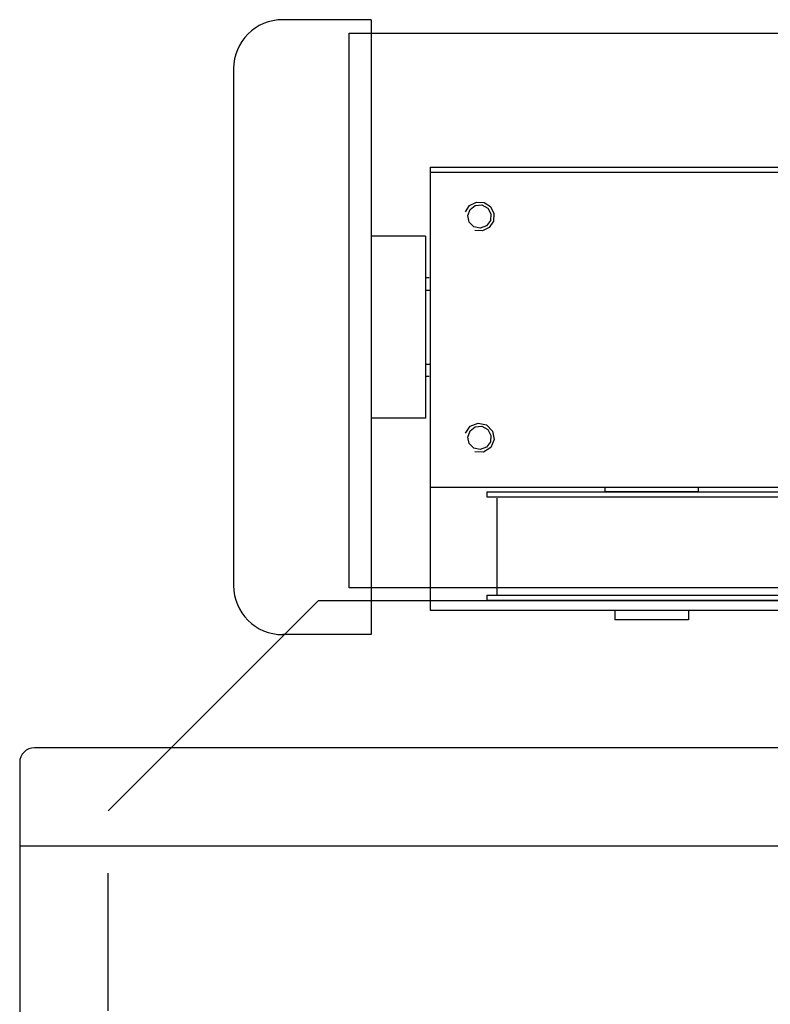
# Model space of a CAD drawing. Extents: x -1763 to 4575, y -3429 to 1051.
# Tile 30 of 174: x -1354 to -1316, y -1409 to -1359. Entities that reach past the tile are written whole.
import ezdxf

# ---------------------------------------------------------------- set-up
doc = ezdxf.new("R2010")
doc.units = 0
doc.linetypes.add('DASHED', pattern=[15, 7, -8])
for name, color, linetype in [('1', 7, 'CONTINUOUS'), ('KONTUR', 7, 'CONTINUOUS'), ('MASLINIE', 7, 'CONTINUOUS'), ('VERDECKT', 7, 'CONTINUOUS'), ('VOLL1', 7, 'CONTINUOUS'), ('VOLL3', 7, 'CONTINUOUS')]:
    doc.layers.add(name, color=color, linetype=linetype)

# ---------------------------------------------------------------- blocks, each defined once
blk = doc.blocks.new('STH', base_point=(-1460.978, -1722.873))
at = {"layer": '1', "color": 3, "linetype": 'CONTINUOUS'}
for p, q in [((-1337.607, -1359.923), (-1194.097, -1359.923)), ((-1337.607, -1388.117), (-1337.607, -1359.923)), ((-1089.703, -1388.117), (-1337.607, -1388.117))]:
    blk.add_line(p, q, dxfattribs=at)
at = {"layer": '1', "color": 7, "linetype": 'CONTINUOUS'}
for q in [(-1346.647, -1396.24), (-1259.545, -1388.752)]:
    blk.add_line((-1339.159, -1388.752), q, dxfattribs=at)
at = {"layer": '1', "color": 7, "linetype": 'DASHED'}
for p in [(-1346.647, -1396.24), (-1349.859, -1574.615)]:
    blk.add_line(p, (-1349.859, -1399.452), dxfattribs=at)
at = {"layer": '1', "color": 1, "linetype": 'CONTINUOUS'}
blk.add_line((-1333.341, -1401.24), (-1354.353, -1401.24), dxfattribs=at)
blk.add_arc((-1353.603, -1396.99), 0.75, 90, 180, dxfattribs=at)
at = {"layer": 'KONTUR', "color": 2, "linetype": 'CONTINUOUS'}
for p, q in [((-1336.478, -1359.24), (-1340.978, -1359.24)), ((-1336.478, -1359.24), (-1336.478, -1390.49)), ((-1343.478, -1361.74), (-1343.478, -1387.99)), ((-1333.478, -1366.74), (-1333.478, -1382.99)), ((-1333.478, -1366.74), (-1310.978, -1366.74)), ((-1333.478, -1366.99), (-1311.628, -1366.99)), ((-1333.478, -1366.99), (-1333.478, -1389.24)), ((-1333.728, -1370.24), (-1336.478, -1370.24)), ((-1333.728, -1370.24), (-1333.728, -1379.49)), ((-1333.541, -1372.365), (-1333.728, -1372.365)), ((-1333.541, -1377.365), (-1333.728, -1377.365)), ((-1333.728, -1379.49), (-1336.478, -1379.49)), ((-1333.478, -1382.99), (-1310.978, -1382.99)), ((-1333.478, -1382.99), (-1298.728, -1382.99)), ((-1333.478, -1389.24), (-1298.728, -1389.24)), ((-1324.103, -1389.24), (-1324.103, -1389.74)), ((-1320.353, -1389.24), (-1320.353, -1389.74)), ((-1320.353, -1389.74), (-1324.103, -1389.74)), ((-1336.478, -1390.49), (-1340.978, -1390.49))]:
    blk.add_line(p, q, dxfattribs=at)
at = {"layer": 'KONTUR', "color": 1, "linetype": 'CONTINUOUS'}
for p, q in [((-1260.678, -1396.24), (-1353.603, -1396.24)), ((-1354.353, -1396.84), (-1354.353, -1479.115)), ((-1260.311, -1401.24), (-1333.341, -1401.24))]:
    blk.add_line(p, q, dxfattribs=at)
at = {"layer": 'KONTUR', "color": 2, "linetype": 'CONTINUOUS'}
for centre, start, end in [((-1340.978, -1361.74), 90, 180), ((-1340.978, -1387.99), 180, -90)]:
    blk.add_arc(centre, 2.5, start, end, dxfattribs=at)
at = {"layer": 'MASLINIE', "color": 2, "linetype": 'CONTINUOUS'}
for p, q in [((-1333.728, -1372.99), (-1333.478, -1372.99)), ((-1333.728, -1372.99), (-1333.728, -1376.74)), ((-1333.728, -1376.74), (-1333.478, -1376.74)), ((-1333.478, -1382.99), (-1310.978, -1382.99)), ((-1324.603, -1382.99), (-1324.603, -1383.24)), ((-1319.853, -1382.99), (-1319.853, -1383.24)), ((-1319.853, -1383.24), (-1324.603, -1383.24))]:
    blk.add_line(p, q, dxfattribs=at)
at = {"layer": 'VERDECKT', "color": 2, "linetype": 'CONTINUOUS'}
for p, q in [((-1330.603, -1383.24), (-1330.603, -1383.49)), ((-1330.603, -1383.24), (-1313.853, -1383.24)), ((-1330.603, -1383.49), (-1313.853, -1383.49)), ((-1330.103, -1383.552), (-1330.103, -1388.49)), ((-1330.603, -1388.49), (-1330.603, -1388.74)), ((-1330.603, -1388.49), (-1313.853, -1388.49)), ((-1330.603, -1388.74), (-1313.853, -1388.74))]:
    blk.add_line(p, q, dxfattribs=at)
at = {"layer": 'VOLL1', "color": 2, "linetype": 'CONTINUOUS'}
for p, q in [((-1331.691, -1369.008), (-1331.48, -1368.683)), ((-1331.48, -1368.683), (-1331.134, -1368.506)), ((-1331.134, -1368.506), (-1330.746, -1368.527)), ((-1330.746, -1368.527), (-1330.421, -1368.738)), ((-1330.421, -1368.738), (-1330.244, -1369.084)), ((-1330.265, -1369.472), (-1330.476, -1369.797)), ((-1330.244, -1369.084), (-1330.265, -1369.472)), ((-1330.822, -1369.973), (-1331.21, -1369.953)), ((-1330.476, -1369.797), (-1330.822, -1369.973)), ((-1331.691, -1380.258), (-1331.442, -1379.901)), ((-1331.442, -1379.901), (-1331.037, -1379.742)), ((-1331.037, -1379.742), (-1330.612, -1379.836)), ((-1330.612, -1379.836), (-1330.31, -1380.149)), ((-1330.31, -1380.149), (-1330.233, -1380.578)), ((-1330.408, -1380.977), (-1330.774, -1381.212)), ((-1330.233, -1380.578), (-1330.408, -1380.977)), ((-1330.774, -1381.212), (-1331.21, -1381.203))]:
    blk.add_line(p, q, dxfattribs=at)
at = {"layer": 'VOLL3', "color": 2, "linetype": 'CONTINUOUS'}
for p, q in [((-1331.577, -1369.197), (-1331.458, -1368.88)), ((-1331.458, -1368.88), (-1331.188, -1368.678)), ((-1331.188, -1368.678), (-1330.851, -1368.654)), ((-1330.851, -1368.654), (-1330.554, -1368.816)), ((-1330.554, -1368.816), (-1330.392, -1369.112)), ((-1331.505, -1369.527), (-1331.577, -1369.197)), ((-1330.416, -1369.45), (-1330.619, -1369.72)), ((-1330.392, -1369.112), (-1330.416, -1369.45)), ((-1331.266, -1369.766), (-1331.505, -1369.527)), ((-1330.935, -1369.838), (-1331.266, -1369.766)), ((-1330.619, -1369.72), (-1330.935, -1369.838)), ((-1331.458, -1380.13), (-1331.188, -1379.928)), ((-1331.188, -1379.928), (-1330.851, -1379.904)), ((-1330.851, -1379.904), (-1330.554, -1380.066)), ((-1331.577, -1380.447), (-1331.458, -1380.13)), ((-1331.505, -1380.777), (-1331.577, -1380.447)), ((-1330.554, -1380.066), (-1330.392, -1380.362)), ((-1330.392, -1380.362), (-1330.416, -1380.7)), ((-1331.266, -1381.016), (-1331.505, -1380.777)), ((-1330.619, -1380.97), (-1330.935, -1381.088)), ((-1330.416, -1380.7), (-1330.619, -1380.97)), ((-1330.935, -1381.088), (-1331.266, -1381.016))]:
    blk.add_line(p, q, dxfattribs=at)

msp = doc.modelspace()

# ---------------------------------------------------------------- block references
at = {"layer": '1'}
msp.add_blockref('STH', (-1460.978, -1722.873), dxfattribs=at)

doc.saveas('drawing.dxf')
